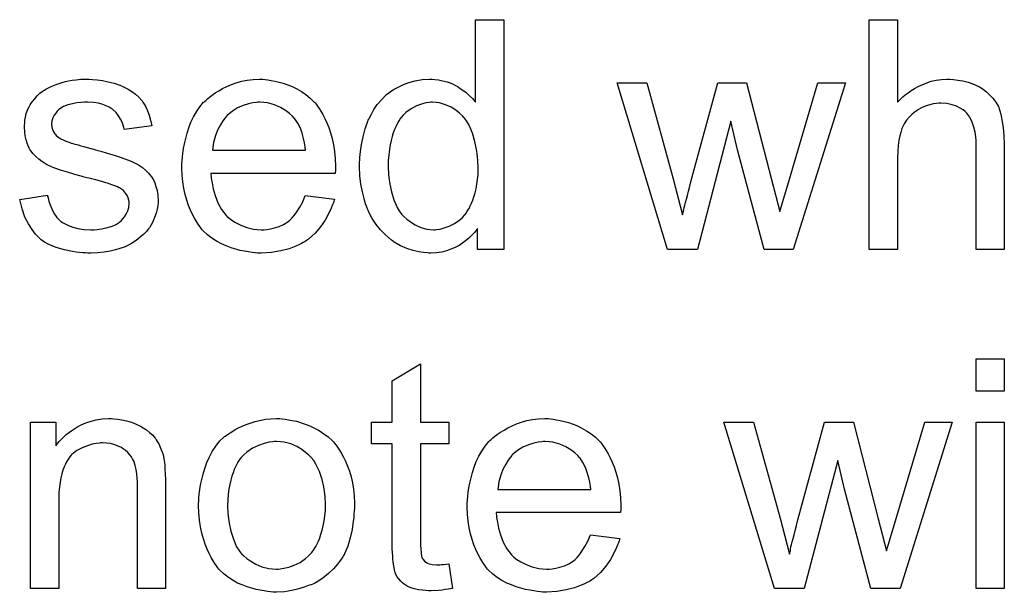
# Model space of a CAD drawing. Extents: x -1.3 to 9.2, y -4.6 to 3.5.
# Tile 85 of 215: x 4.771 to 5.114, y -1.82 to -1.62. Entities that reach past the tile are written whole.
import ezdxf

# ---------------------------------------------------------------- set-up
doc = ezdxf.new("R2010")
doc.units = 0
doc.layers.add('acc-ni-360-23-a_document', color=1, linetype='CONTINUOUS')

msp = doc.modelspace()

# ---------------------------------------------------------------- linework, layer by layer
at = {"layer": 'acc-ni-360-23-a_document', "color": 1}
for points in [[(4.939509, -1.699991), (4.930369, -1.699991), (4.930369, -1.692702), (4.930253, -1.692818), (4.930137, -1.693049), (4.92979, -1.693512), (4.929328, -1.694091), (4.928749, -1.694669), (4.928055, -1.695363), (4.927245, -1.696173), (4.926204, -1.696983), (4.925162, -1.697793), (4.924005, -1.698603), (4.922617, -1.699297), (4.921113, -1.699876), (4.919609, -1.700454), (4.917873, -1.700917), (4.916022, -1.701148), (4.914055, -1.701264), (4.913361, -1.701264), (4.912898, -1.701148), (4.91151, -1.701033), (4.90989, -1.700801), (4.907923, -1.700339), (4.905725, -1.699644), (4.903526, -1.698719), (4.901328, -1.697446), (4.901212, -1.697446), (4.901097, -1.697215), (4.900403, -1.696752), (4.899361, -1.695826), (4.898088, -1.694669), (4.896584, -1.693165), (4.89508, -1.691314), (4.893576, -1.689231), (4.892303, -1.686802), (4.892303, -1.686686), (4.892188, -1.686455), (4.892072, -1.686107), (4.891841, -1.685645), (4.891609, -1.68495), (4.891262, -1.68414), (4.891031, -1.683331), (4.890799, -1.682289), (4.890221, -1.679975), (4.889642, -1.677314), (4.889295, -1.674306), (4.88918, -1.671066), (4.88918, -1.670951), (4.88918, -1.670719), (4.88918, -1.670256), (4.88918, -1.669562), (4.889295, -1.668868), (4.889295, -1.667943), (4.889527, -1.66586), (4.889874, -1.66343), (4.890452, -1.660769), (4.891146, -1.657992), (4.892072, -1.655331), (4.892072, -1.655216), (4.892188, -1.654984), (4.892419, -1.654637), (4.892651, -1.654174), (4.893345, -1.652901), (4.89427, -1.651282), (4.895427, -1.649546), (4.896931, -1.647811), (4.898667, -1.645959), (4.90075, -1.644455), (4.900865, -1.644455), (4.900981, -1.64434), (4.901328, -1.644108), (4.901791, -1.643877), (4.902948, -1.643298), (4.904568, -1.642488), (4.906419, -1.641794), (4.908617, -1.641216), (4.911047, -1.640753), (4.913592, -1.640637), (4.914518, -1.640637), (4.915444, -1.640753), (4.916716, -1.640869), (4.91822, -1.641216), (4.91984, -1.641563), (4.92146, -1.642141), (4.922964, -1.642951), (4.923195, -1.643067), (4.923658, -1.643298), (4.924352, -1.643877), (4.925278, -1.644455), (4.926435, -1.645265), (4.927476, -1.646307), (4.928633, -1.647348), (4.929675, -1.648621), (4.929675, -1.619927), (4.939509, -1.619927), (4.939509, -1.699991)], [(5.076845, -1.648621), (5.076961, -1.648505), (5.077192, -1.648274), (5.077539, -1.647926), (5.078118, -1.647348), (5.078696, -1.646769), (5.079506, -1.646075), (5.080547, -1.645381), (5.081589, -1.644571), (5.082746, -1.643877), (5.084018, -1.643183), (5.087027, -1.64191), (5.088646, -1.641332), (5.090382, -1.640984), (5.092233, -1.640753), (5.094084, -1.640637), (5.095126, -1.640637), (5.096398, -1.640753), (5.097902, -1.640984), (5.099638, -1.641216), (5.101489, -1.641679), (5.10334, -1.642373), (5.105191, -1.643183), (5.105423, -1.643298), (5.106001, -1.643646), (5.106811, -1.644224), (5.107853, -1.645034), (5.108894, -1.646075), (5.110051, -1.647232), (5.111092, -1.648621), (5.112018, -1.65024), (5.112133, -1.650472), (5.112365, -1.65105), (5.112712, -1.652092), (5.113059, -1.653596), (5.113406, -1.655447), (5.113753, -1.657645), (5.113985, -1.660306), (5.1141, -1.663314), (5.1141, -1.699991), (5.104266, -1.699991), (5.104266, -1.663199), (5.104266, -1.663083), (5.104266, -1.662852), (5.104266, -1.662505), (5.104266, -1.662042), (5.10415, -1.660769), (5.103919, -1.659149), (5.103456, -1.657414), (5.102877, -1.655678), (5.102068, -1.653943), (5.101026, -1.652554), (5.100911, -1.652439), (5.100448, -1.651976), (5.099754, -1.651397), (5.098712, -1.650819), (5.09744, -1.650125), (5.095935, -1.649662), (5.094084, -1.649199), (5.092002, -1.649083), (5.091307, -1.649083), (5.090498, -1.649199), (5.089341, -1.649315), (5.088184, -1.649662), (5.086795, -1.650009), (5.085407, -1.650588), (5.083903, -1.651397), (5.083787, -1.651513), (5.083324, -1.65186), (5.08263, -1.652323), (5.08182, -1.653017), (5.080895, -1.653943), (5.079969, -1.654984), (5.079159, -1.656257), (5.078465, -1.657645), (5.078349, -1.657877), (5.078233, -1.658339), (5.078002, -1.659265), (5.077655, -1.660422), (5.077308, -1.661926), (5.077076, -1.663777), (5.076961, -1.66586), (5.076845, -1.66829), (5.076845, -1.699991), (5.067011, -1.699991), (5.067011, -1.619927), (5.076845, -1.619927), (5.076845, -1.648621)], [(4.796041, -1.640753), (4.797777, -1.640869), (4.799628, -1.6411), (4.801595, -1.641563), (4.803677, -1.642026), (4.805644, -1.64272), (4.80576, -1.64272), (4.805876, -1.642836), (4.806454, -1.643067), (4.80738, -1.64353), (4.808537, -1.644108), (4.809809, -1.644918), (4.811082, -1.645844), (4.812239, -1.646885), (4.81328, -1.648042), (4.813396, -1.648158), (4.813627, -1.648621), (4.81409, -1.64943), (4.814669, -1.650356), (4.815247, -1.651745), (4.815826, -1.653249), (4.816289, -1.654984), (4.816751, -1.656951), (4.807148, -1.658224), (4.807148, -1.657992), (4.807033, -1.65753), (4.806801, -1.65672), (4.806454, -1.655678), (4.805876, -1.654637), (4.805181, -1.65348), (4.804372, -1.652323), (4.803215, -1.651282), (4.803099, -1.651166), (4.802636, -1.650935), (4.801942, -1.650472), (4.8009, -1.650009), (4.799743, -1.649546), (4.798239, -1.649083), (4.796388, -1.648852), (4.794421, -1.648736), (4.793264, -1.648736), (4.792107, -1.648852), (4.790603, -1.648968), (4.789099, -1.649315), (4.787479, -1.649662), (4.785975, -1.65024), (4.784703, -1.65105), (4.784587, -1.651166), (4.78424, -1.651397), (4.783777, -1.65186), (4.783314, -1.652554), (4.782736, -1.653249), (4.782273, -1.654174), (4.781926, -1.655216), (4.78181, -1.656257), (4.78181, -1.656372), (4.78181, -1.656604), (4.781926, -1.656951), (4.781926, -1.657414), (4.782273, -1.658571), (4.782967, -1.659728), (4.783083, -1.659843), (4.783198, -1.659959), (4.78343, -1.660306), (4.783893, -1.660653), (4.784355, -1.661001), (4.78505, -1.661463), (4.785859, -1.66181), (4.786785, -1.662273), (4.786901, -1.662273), (4.787132, -1.662389), (4.787595, -1.662505), (4.788405, -1.662852), (4.789562, -1.663199), (4.791066, -1.663546), (4.791992, -1.663893), (4.793033, -1.664124), (4.79419, -1.664472), (4.795463, -1.664819), (4.795578, -1.664819), (4.795925, -1.664934), (4.796504, -1.66505), (4.797198, -1.665281), (4.798008, -1.665513), (4.799049, -1.665744), (4.801248, -1.666438), (4.803677, -1.667133), (4.806107, -1.667943), (4.808305, -1.668752), (4.809231, -1.6691), (4.810041, -1.669447), (4.810272, -1.669562), (4.810735, -1.669794), (4.811429, -1.670141), (4.812471, -1.670719), (4.813512, -1.671414), (4.814553, -1.672339), (4.815594, -1.67338), (4.81652, -1.674537), (4.816636, -1.674653), (4.816867, -1.675116), (4.81733, -1.67581), (4.817793, -1.676851), (4.81814, -1.678124), (4.818603, -1.679513), (4.818834, -1.681132), (4.81895, -1.682984), (4.81895, -1.683215), (4.81895, -1.683793), (4.818834, -1.684719), (4.818603, -1.685992), (4.818256, -1.68738), (4.817677, -1.688884), (4.816983, -1.69062), (4.816057, -1.692239), (4.815941, -1.692471), (4.815479, -1.692934), (4.8149, -1.693744), (4.813975, -1.694669), (4.812702, -1.69571), (4.811314, -1.696868), (4.809694, -1.697909), (4.807727, -1.69895), (4.807611, -1.69895), (4.807495, -1.699066), (4.806801, -1.699297), (4.805644, -1.699644), (4.80414, -1.700107), (4.802289, -1.70057), (4.800206, -1.700917), (4.798008, -1.701148), (4.795463, -1.701264), (4.794421, -1.701264), (4.793611, -1.701148), (4.792686, -1.701148), (4.791529, -1.701033), (4.790372, -1.700917), (4.789099, -1.700686), (4.786322, -1.700107), (4.78343, -1.699297), (4.780653, -1.69814), (4.77938, -1.697446), (4.778223, -1.696636), (4.778108, -1.69652), (4.777992, -1.696405), (4.777298, -1.69571), (4.776256, -1.694669), (4.775099, -1.693049), (4.773827, -1.691082), (4.772554, -1.688768), (4.771513, -1.685876), (4.770703, -1.682636), (4.780422, -1.681132), (4.780422, -1.681248), (4.780422, -1.681364), (4.780653, -1.682058), (4.780884, -1.683215), (4.781347, -1.684488), (4.781926, -1.685876), (4.78262, -1.68738), (4.783661, -1.688884), (4.784934, -1.690157), (4.785165, -1.690273), (4.785628, -1.69062), (4.786554, -1.691082), (4.787711, -1.691661), (4.789215, -1.692239), (4.79095, -1.692702), (4.793033, -1.693049), (4.795463, -1.693165), (4.79662, -1.693165), (4.797777, -1.693049), (4.799281, -1.692818), (4.8009, -1.692471), (4.802636, -1.692008), (4.80414, -1.69143), (4.805529, -1.690504), (4.805644, -1.690388), (4.806107, -1.690041), (4.80657, -1.689463), (4.807264, -1.688653), (4.807842, -1.687727), (4.808421, -1.68657), (4.808768, -1.685413), (4.808884, -1.684025), (4.808884, -1.683909), (4.808884, -1.683446), (4.808768, -1.682868), (4.808537, -1.682058), (4.80819, -1.681248), (4.807611, -1.680438), (4.806917, -1.679513), (4.805876, -1.678818), (4.80576, -1.678703), (4.805413, -1.678587), (4.804834, -1.67824), (4.803909, -1.677893), (4.80252, -1.67743), (4.80171, -1.677083), (4.800785, -1.676851), (4.799743, -1.676504), (4.798587, -1.676157), (4.797314, -1.67581), (4.79581, -1.675463), (4.795694, -1.675463), (4.795347, -1.675347), (4.794768, -1.675232), (4.794074, -1.675), (4.793149, -1.674769), (4.792107, -1.674422), (4.789909, -1.673843), (4.787364, -1.673033), (4.784934, -1.672339), (4.78262, -1.671529), (4.781579, -1.671066), (4.780769, -1.670719), (4.780537, -1.670604), (4.780074, -1.670372), (4.77938, -1.669909), (4.778455, -1.669331), (4.777413, -1.668521), (4.776372, -1.667595), (4.775331, -1.666554), (4.774405, -1.665281), (4.774289, -1.665166), (4.774058, -1.664703), (4.773711, -1.663893), (4.773364, -1.662967), (4.773017, -1.66181), (4.77267, -1.660422), (4.772438, -1.659034), (4.772323, -1.657414), (4.772323, -1.657182), (4.772323, -1.65672), (4.772438, -1.656025), (4.772554, -1.654984), (4.772785, -1.653943), (4.773017, -1.65267), (4.77348, -1.651513), (4.774058, -1.65024), (4.774174, -1.650125), (4.774405, -1.649662), (4.774752, -1.649083), (4.775331, -1.648274), (4.776025, -1.647464), (4.776835, -1.646422), (4.777761, -1.645497), (4.778917, -1.644687), (4.779033, -1.644571), (4.77938, -1.644455), (4.779843, -1.644108), (4.780537, -1.643761), (4.781463, -1.643298), (4.782504, -1.642836), (4.783777, -1.642373), (4.785165, -1.64191), (4.785397, -1.641794), (4.785859, -1.641679), (4.786669, -1.641447), (4.787711, -1.641216), (4.788983, -1.640984), (4.790372, -1.640869), (4.791992, -1.640637), (4.794768, -1.640637), (4.796041, -1.640753)], [(4.856321, -1.640753), (4.857246, -1.640869), (4.858403, -1.6411), (4.859676, -1.641332), (4.86118, -1.641679), (4.862569, -1.642026), (4.864188, -1.642604), (4.865693, -1.643183), (4.867312, -1.643993), (4.868932, -1.644918), (4.870552, -1.645959), (4.872056, -1.647232), (4.873444, -1.648621), (4.87356, -1.648736), (4.873792, -1.648968), (4.874139, -1.64943), (4.874601, -1.650125), (4.87518, -1.650935), (4.875758, -1.65186), (4.876453, -1.653017), (4.877147, -1.654406), (4.877841, -1.65591), (4.878535, -1.65753), (4.879114, -1.659381), (4.879692, -1.661348), (4.880155, -1.663546), (4.880502, -1.66586), (4.880734, -1.66829), (4.880849, -1.670951), (4.880849, -1.671066), (4.880849, -1.671529), (4.880849, -1.672339), (4.880734, -1.673496), (4.837346, -1.673496), (4.837346, -1.673612), (4.837346, -1.673959), (4.837462, -1.674422), (4.837462, -1.675116), (4.837577, -1.675926), (4.837809, -1.676851), (4.838156, -1.678934), (4.83885, -1.681248), (4.839776, -1.683793), (4.841048, -1.686107), (4.842668, -1.68819), (4.842784, -1.68819), (4.8429, -1.688421), (4.843594, -1.689), (4.844635, -1.68981), (4.846024, -1.69062), (4.847875, -1.691545), (4.849957, -1.692355), (4.852271, -1.692934), (4.853544, -1.693049), (4.854932, -1.693165), (4.855858, -1.693165), (4.856899, -1.693049), (4.858172, -1.692818), (4.85956, -1.692471), (4.86118, -1.692008), (4.862684, -1.691314), (4.864188, -1.690388), (4.864304, -1.690273), (4.864883, -1.68981), (4.865577, -1.689116), (4.866387, -1.68819), (4.867312, -1.686917), (4.868354, -1.685297), (4.869395, -1.683446), (4.87032, -1.681248), (4.880502, -1.682521), (4.880502, -1.682636), (4.880386, -1.682868), (4.880271, -1.683331), (4.880039, -1.684025), (4.879692, -1.684719), (4.879345, -1.685645), (4.878419, -1.687611), (4.877262, -1.68981), (4.875643, -1.692124), (4.873792, -1.694322), (4.871477, -1.696405), (4.871362, -1.696405), (4.87113, -1.696636), (4.870783, -1.696868), (4.87032, -1.697215), (4.869626, -1.697562), (4.868932, -1.697909), (4.868007, -1.698372), (4.866965, -1.698834), (4.865808, -1.699297), (4.864651, -1.69976), (4.861759, -1.700454), (4.858519, -1.701033), (4.854932, -1.701264), (4.85366, -1.701264), (4.85285, -1.701148), (4.851809, -1.701033), (4.850536, -1.700801), (4.849147, -1.70057), (4.847643, -1.700339), (4.844404, -1.699413), (4.842668, -1.698719), (4.841048, -1.698024), (4.839313, -1.697099), (4.837693, -1.696058), (4.836189, -1.694901), (4.834685, -1.693512), (4.834569, -1.693397), (4.834338, -1.693165), (4.833991, -1.692702), (4.833528, -1.692008), (4.832949, -1.691198), (4.832371, -1.690273), (4.831677, -1.689116), (4.830983, -1.687843), (4.830288, -1.686339), (4.829594, -1.684719), (4.829016, -1.682868), (4.828437, -1.680901), (4.827974, -1.678818), (4.827627, -1.676504), (4.827396, -1.674075), (4.82728, -1.671529), (4.82728, -1.671414), (4.82728, -1.670835), (4.82728, -1.670141), (4.827396, -1.6691), (4.827511, -1.667827), (4.827627, -1.666438), (4.827859, -1.664819), (4.828206, -1.663199), (4.829131, -1.659496), (4.82971, -1.657645), (4.830404, -1.655678), (4.83133, -1.653827), (4.832371, -1.652092), (4.833528, -1.650356), (4.834801, -1.648736), (4.834916, -1.648621), (4.835148, -1.648389), (4.83561, -1.648042), (4.836189, -1.647464), (4.836883, -1.646885), (4.837809, -1.646191), (4.83885, -1.645381), (4.840123, -1.644687), (4.841395, -1.643877), (4.8429, -1.643183), (4.844519, -1.642488), (4.846255, -1.64191), (4.848106, -1.641332), (4.850073, -1.640984), (4.852156, -1.640753), (4.854354, -1.640637), (4.855511, -1.640637), (4.856321, -1.640753)], [(5.040515, -1.699991), (5.030334, -1.699991), (5.021078, -1.665281), (5.018764, -1.655331), (5.007078, -1.699991), (4.996665, -1.699991), (4.979078, -1.64191), (4.989376, -1.64191), (4.998632, -1.675463), (5.001871, -1.687959), (5.001871, -1.687843), (5.001987, -1.687611), (5.002103, -1.687033), (5.002218, -1.686686), (5.002334, -1.686107), (5.00245, -1.685413), (5.002681, -1.684603), (5.002913, -1.683678), (5.00326, -1.682521), (5.003607, -1.681248), (5.003954, -1.679744), (5.004417, -1.678008), (5.00488, -1.676042), (5.014136, -1.64191), (5.024202, -1.64191), (5.032879, -1.675694), (5.035771, -1.686802), (5.039127, -1.675579), (5.049077, -1.64191), (5.05868, -1.64191), (5.040515, -1.699991)], [(4.85447, -1.648736), (4.853775, -1.648736), (4.853313, -1.648852), (4.85204, -1.648968), (4.850536, -1.649315), (4.848685, -1.649893), (4.846718, -1.650703), (4.844867, -1.65186), (4.843015, -1.653364), (4.842784, -1.653596), (4.842321, -1.654174), (4.841511, -1.655216), (4.840701, -1.656604), (4.839776, -1.658224), (4.838966, -1.660306), (4.838272, -1.662736), (4.837925, -1.665397), (4.870436, -1.665397), (4.870436, -1.665281), (4.870436, -1.66505), (4.87032, -1.664703), (4.87032, -1.66424), (4.870089, -1.662852), (4.869742, -1.661348), (4.869163, -1.659496), (4.868585, -1.657761), (4.867659, -1.656025), (4.866618, -1.654521), (4.866618, -1.654406), (4.866387, -1.65429), (4.865808, -1.653596), (4.864767, -1.65267), (4.863378, -1.651629), (4.861643, -1.650588), (4.85956, -1.649662), (4.857131, -1.648968), (4.855858, -1.648852), (4.85447, -1.648736)], [(4.914634, -1.648736), (4.914055, -1.648736), (4.913592, -1.648852), (4.91232, -1.648968), (4.910815, -1.64943), (4.90908, -1.650009), (4.907229, -1.65105), (4.905378, -1.652323), (4.904452, -1.653249), (4.903642, -1.654174), (4.903642, -1.65429), (4.903411, -1.654406), (4.903295, -1.654753), (4.902948, -1.655216), (4.902601, -1.655794), (4.902254, -1.656488), (4.901907, -1.657298), (4.901444, -1.658224), (4.900981, -1.659381), (4.900634, -1.660653), (4.900287, -1.662042), (4.89994, -1.663546), (4.899708, -1.665166), (4.899477, -1.667017), (4.899245, -1.668984), (4.899245, -1.671066), (4.899245, -1.671182), (4.899245, -1.671529), (4.899245, -1.672108), (4.899361, -1.672918), (4.899361, -1.673843), (4.899477, -1.674884), (4.899824, -1.677314), (4.900403, -1.679975), (4.901212, -1.682752), (4.902369, -1.685413), (4.903064, -1.68657), (4.903873, -1.687727), (4.903989, -1.687727), (4.904105, -1.687959), (4.904683, -1.688537), (4.905725, -1.689463), (4.906997, -1.690388), (4.908617, -1.69143), (4.910584, -1.692355), (4.912667, -1.692934), (4.913824, -1.693049), (4.914981, -1.693165), (4.915559, -1.693165), (4.916022, -1.693049), (4.917295, -1.692934), (4.918799, -1.692471), (4.920534, -1.691892), (4.922386, -1.690967), (4.924237, -1.689694), (4.925162, -1.688884), (4.925972, -1.687959), (4.925972, -1.687843), (4.926204, -1.687727), (4.926435, -1.68738), (4.926666, -1.686917), (4.927014, -1.686339), (4.927476, -1.68576), (4.927823, -1.684835), (4.928286, -1.683909), (4.928749, -1.682868), (4.929096, -1.681711), (4.929559, -1.680322), (4.929906, -1.678934), (4.930137, -1.677314), (4.930369, -1.675694), (4.9306, -1.673843), (4.9306, -1.671876), (4.9306, -1.671761), (4.9306, -1.671298), (4.9306, -1.670719), (4.930484, -1.669909), (4.930484, -1.668984), (4.930369, -1.667827), (4.930253, -1.666554), (4.930022, -1.665166), (4.929443, -1.662389), (4.928633, -1.659496), (4.927476, -1.65672), (4.926782, -1.655563), (4.925972, -1.654406), (4.925972, -1.65429), (4.925741, -1.654174), (4.925162, -1.65348), (4.924121, -1.652554), (4.922848, -1.651513), (4.921229, -1.650472), (4.919262, -1.649662), (4.917063, -1.648968), (4.915906, -1.648852), (4.914634, -1.648736)], [(4.910468, -1.760202), (4.920419, -1.760202), (4.920419, -1.767838), (4.910468, -1.767838), (4.910468, -1.801969), (4.910468, -1.802201), (4.910468, -1.802664), (4.910468, -1.803358), (4.910584, -1.804168), (4.9107, -1.806019), (4.910815, -1.806829), (4.910931, -1.807407), (4.911047, -1.807639), (4.911394, -1.808101), (4.911857, -1.80868), (4.912667, -1.809258), (4.912898, -1.809374), (4.913477, -1.809606), (4.914518, -1.809837), (4.916022, -1.809953), (4.917179, -1.809953), (4.917757, -1.809837), (4.918567, -1.809837), (4.919493, -1.809721), (4.920419, -1.809606), (4.921691, -1.818283), (4.92146, -1.818283), (4.920997, -1.818399), (4.920187, -1.818514), (4.919146, -1.81863), (4.917989, -1.818862), (4.916716, -1.818977), (4.914171, -1.819093), (4.913245, -1.819093), (4.91232, -1.818977), (4.911163, -1.818862), (4.909774, -1.818746), (4.908386, -1.818399), (4.907113, -1.818052), (4.90584, -1.817473), (4.905725, -1.817358), (4.905378, -1.817126), (4.904915, -1.816779), (4.904221, -1.8162), (4.903642, -1.815622), (4.902948, -1.814812), (4.902254, -1.814002), (4.901791, -1.812961), (4.901791, -1.812845), (4.90156, -1.812382), (4.901444, -1.811572), (4.901212, -1.810416), (4.900981, -1.808911), (4.900865, -1.807986), (4.900865, -1.806945), (4.90075, -1.805672), (4.900634, -1.804399), (4.900634, -1.803011), (4.900634, -1.801391), (4.900634, -1.767838), (4.893345, -1.767838), (4.893345, -1.760202), (4.900634, -1.760202), (4.900634, -1.745855), (4.910468, -1.739954), (4.910468, -1.760202)], [(5.1141, -1.749442), (5.104266, -1.749442), (5.104266, -1.738219), (5.1141, -1.738219), (5.1141, -1.749442)], [(4.803562, -1.759045), (4.804834, -1.75916), (4.806338, -1.759392), (4.807958, -1.759739), (4.809694, -1.760202), (4.811314, -1.760896), (4.811545, -1.761012), (4.812008, -1.761243), (4.812818, -1.76159), (4.813743, -1.762169), (4.8149, -1.762863), (4.815941, -1.763788), (4.816983, -1.764714), (4.817908, -1.765871), (4.818024, -1.765987), (4.818256, -1.766449), (4.818603, -1.767028), (4.819181, -1.767838), (4.819644, -1.768995), (4.820107, -1.770152), (4.820685, -1.77154), (4.821032, -1.773044), (4.821032, -1.77316), (4.821148, -1.773623), (4.821264, -1.774317), (4.821379, -1.775243), (4.821379, -1.776631), (4.821495, -1.778251), (4.821611, -1.780218), (4.821611, -1.782648), (4.821611, -1.818283), (4.811776, -1.818283), (4.811776, -1.78311), (4.811776, -1.782995), (4.811776, -1.782879), (4.811776, -1.782069), (4.811776, -1.781028), (4.811661, -1.779755), (4.811545, -1.778251), (4.811314, -1.776747), (4.810966, -1.775358), (4.810619, -1.774086), (4.810619, -1.77397), (4.810388, -1.773623), (4.810041, -1.773044), (4.809694, -1.77235), (4.809115, -1.771656), (4.808421, -1.770846), (4.807495, -1.770036), (4.806454, -1.769342), (4.806338, -1.769226), (4.805991, -1.768995), (4.805297, -1.768764), (4.804487, -1.768416), (4.803562, -1.768069), (4.802405, -1.767722), (4.801016, -1.767607), (4.799628, -1.767491), (4.799049, -1.767491), (4.798587, -1.767607), (4.79743, -1.767722), (4.795925, -1.767954), (4.794306, -1.768532), (4.792454, -1.769226), (4.790603, -1.770152), (4.788868, -1.77154), (4.788636, -1.771772), (4.788173, -1.77235), (4.787826, -1.772813), (4.787479, -1.773391), (4.787016, -1.774086), (4.786669, -1.774896), (4.786207, -1.775821), (4.785744, -1.776978), (4.785397, -1.778251), (4.78505, -1.779639), (4.784818, -1.781143), (4.784587, -1.782763), (4.784355, -1.78473), (4.784355, -1.786697), (4.784355, -1.818283), (4.774521, -1.818283), (4.774521, -1.760202), (4.783314, -1.760202), (4.783314, -1.768532), (4.78343, -1.768416), (4.783661, -1.768069), (4.784008, -1.767607), (4.784471, -1.767028), (4.785165, -1.766334), (4.785975, -1.765524), (4.786901, -1.764598), (4.788058, -1.763673), (4.789215, -1.762863), (4.790603, -1.761937), (4.792107, -1.761127), (4.793727, -1.760433), (4.795578, -1.759855), (4.79743, -1.759392), (4.799512, -1.759045), (4.80171, -1.758929), (4.802636, -1.758929), (4.803562, -1.759045)], [(4.862221, -1.759045), (4.863263, -1.75916), (4.86442, -1.759392), (4.865693, -1.759623), (4.867197, -1.759855), (4.87032, -1.760896), (4.87194, -1.761474), (4.87356, -1.762284), (4.87518, -1.763094), (4.8768, -1.764251), (4.878304, -1.765408), (4.879808, -1.766797), (4.879924, -1.766912), (4.880155, -1.767144), (4.880502, -1.767607), (4.880965, -1.768185), (4.881543, -1.768995), (4.882238, -1.770036), (4.882932, -1.771193), (4.883626, -1.772466), (4.88432, -1.773854), (4.885014, -1.77559), (4.885709, -1.777325), (4.886287, -1.779292), (4.88675, -1.781375), (4.887097, -1.783573), (4.887328, -1.785887), (4.887444, -1.788432), (4.887444, -1.788548), (4.887444, -1.788895), (4.887444, -1.789474), (4.887444, -1.790284), (4.887328, -1.791209), (4.887213, -1.792366), (4.887213, -1.793523), (4.886981, -1.794796), (4.886634, -1.797688), (4.88594, -1.800581), (4.88513, -1.803474), (4.883973, -1.806135), (4.883973, -1.80625), (4.883857, -1.806366), (4.883626, -1.806713), (4.883395, -1.807176), (4.882585, -1.808333), (4.881543, -1.809721), (4.880155, -1.811341), (4.878419, -1.812961), (4.876453, -1.814581), (4.874139, -1.816085), (4.874023, -1.816085), (4.873907, -1.8162), (4.87356, -1.816432), (4.872982, -1.816663), (4.872403, -1.816895), (4.871709, -1.817126), (4.869973, -1.81782), (4.868007, -1.818399), (4.865577, -1.818977), (4.863031, -1.81944), (4.860255, -1.819556), (4.859098, -1.819556), (4.858172, -1.81944), (4.857131, -1.819324), (4.855974, -1.819093), (4.854585, -1.818862), (4.853197, -1.81863), (4.850073, -1.817705), (4.848337, -1.81701), (4.846718, -1.816316), (4.845098, -1.815391), (4.843478, -1.814349), (4.841974, -1.813192), (4.84047, -1.811804), (4.840354, -1.811688), (4.840123, -1.811457), (4.839776, -1.810994), (4.839313, -1.8103), (4.838734, -1.80949), (4.838156, -1.808564), (4.837462, -1.807407), (4.836767, -1.806019), (4.836073, -1.804515), (4.835379, -1.802779), (4.834801, -1.800928), (4.834222, -1.798961), (4.833759, -1.796763), (4.833412, -1.794449), (4.833181, -1.791903), (4.833065, -1.789242), (4.833065, -1.789011), (4.833065, -1.788548), (4.833181, -1.787738), (4.833181, -1.786581), (4.833297, -1.785309), (4.833528, -1.783689), (4.833759, -1.782069), (4.834222, -1.780218), (4.834685, -1.778367), (4.835263, -1.7764), (4.835958, -1.774317), (4.836883, -1.77235), (4.837809, -1.770499), (4.839082, -1.768648), (4.840354, -1.766912), (4.841974, -1.765408), (4.84209, -1.765293), (4.842321, -1.765177), (4.842784, -1.76483), (4.843362, -1.764367), (4.844057, -1.763904), (4.844982, -1.763326), (4.845908, -1.762747), (4.847065, -1.762169), (4.848337, -1.76159), (4.849726, -1.761012), (4.85285, -1.75997), (4.856436, -1.75916), (4.858288, -1.759045), (4.860255, -1.758929), (4.861412, -1.758929), (4.862221, -1.759045)], [(4.955823, -1.759045), (4.956748, -1.75916), (4.957905, -1.759392), (4.959178, -1.759623), (4.960682, -1.75997), (4.962071, -1.760317), (4.96369, -1.760896), (4.965194, -1.761474), (4.966814, -1.762284), (4.968434, -1.76321), (4.970054, -1.764251), (4.971558, -1.765524), (4.972946, -1.766912), (4.973062, -1.767028), (4.973293, -1.767259), (4.973641, -1.767722), (4.974103, -1.768416), (4.974682, -1.769226), (4.97526, -1.770152), (4.975955, -1.771309), (4.976649, -1.772697), (4.977343, -1.774201), (4.978037, -1.775821), (4.978616, -1.777672), (4.979194, -1.779639), (4.979657, -1.781838), (4.980004, -1.784152), (4.980235, -1.786581), (4.980351, -1.789242), (4.980351, -1.789358), (4.980351, -1.789821), (4.980351, -1.790631), (4.980235, -1.791788), (4.936848, -1.791788), (4.936848, -1.791903), (4.936848, -1.792251), (4.936964, -1.792713), (4.936964, -1.793408), (4.937079, -1.794217), (4.937311, -1.795143), (4.937658, -1.797226), (4.938352, -1.79954), (4.939278, -1.802085), (4.94055, -1.804399), (4.94217, -1.806482), (4.942286, -1.806482), (4.942402, -1.806713), (4.943096, -1.807292), (4.944137, -1.808101), (4.945525, -1.808911), (4.947377, -1.809837), (4.949459, -1.810647), (4.951773, -1.811225), (4.953046, -1.811341), (4.954434, -1.811457), (4.95536, -1.811457), (4.956401, -1.811341), (4.957674, -1.81111), (4.959062, -1.810763), (4.960682, -1.8103), (4.962186, -1.809606), (4.96369, -1.80868), (4.963806, -1.808564), (4.964385, -1.808101), (4.965079, -1.807407), (4.965889, -1.806482), (4.966814, -1.805209), (4.967856, -1.803589), (4.968897, -1.801738), (4.969823, -1.79954), (4.980004, -1.800812), (4.980004, -1.800928), (4.979888, -1.801159), (4.979773, -1.801622), (4.979541, -1.802316), (4.979194, -1.803011), (4.978847, -1.803936), (4.977922, -1.805903), (4.976765, -1.808101), (4.975145, -1.810416), (4.973293, -1.812614), (4.97098, -1.814696), (4.970864, -1.814696), (4.970632, -1.814928), (4.970285, -1.815159), (4.969823, -1.815506), (4.969128, -1.815853), (4.968434, -1.8162), (4.967508, -1.816663), (4.966467, -1.817126), (4.96531, -1.817589), (4.964153, -1.818052), (4.961261, -1.818746), (4.958021, -1.819324), (4.954434, -1.819556), (4.953162, -1.819556), (4.952352, -1.81944), (4.95131, -1.819324), (4.950038, -1.819093), (4.948649, -1.818862), (4.947145, -1.81863), (4.943906, -1.817705), (4.94217, -1.81701), (4.94055, -1.816316), (4.938815, -1.815391), (4.937195, -1.814349), (4.935691, -1.813192), (4.934187, -1.811804), (4.934071, -1.811688), (4.93384, -1.811457), (4.933493, -1.810994), (4.93303, -1.8103), (4.932451, -1.80949), (4.931873, -1.808564), (4.931179, -1.807407), (4.930484, -1.806135), (4.92979, -1.80463), (4.929096, -1.803011), (4.928518, -1.801159), (4.927939, -1.799193), (4.927476, -1.79711), (4.927129, -1.794796), (4.926898, -1.792366), (4.926782, -1.789821), (4.926782, -1.789705), (4.926782, -1.789127), (4.926782, -1.788432), (4.926898, -1.787391), (4.927014, -1.786119), (4.927129, -1.78473), (4.927361, -1.78311), (4.927708, -1.781491), (4.928633, -1.777788), (4.929212, -1.775937), (4.929906, -1.77397), (4.930832, -1.772119), (4.931873, -1.770383), (4.93303, -1.768648), (4.934303, -1.767028), (4.934418, -1.766912), (4.93465, -1.766681), (4.935113, -1.766334), (4.935691, -1.765755), (4.936385, -1.765177), (4.937311, -1.764483), (4.938352, -1.763673), (4.939625, -1.762978), (4.940898, -1.762169), (4.942402, -1.761474), (4.944021, -1.76078), (4.945757, -1.760202), (4.947608, -1.759623), (4.949575, -1.759276), (4.951658, -1.759045), (4.953856, -1.758929), (4.955013, -1.758929), (4.955823, -1.759045)], [(5.077771, -1.818283), (5.067589, -1.818283), (5.058333, -1.783573), (5.056019, -1.773623), (5.044333, -1.818283), (5.03392, -1.818283), (5.016334, -1.760202), (5.026631, -1.760202), (5.035887, -1.793755), (5.039127, -1.80625), (5.039127, -1.806135), (5.039243, -1.805903), (5.039358, -1.805325), (5.039474, -1.804978), (5.03959, -1.804399), (5.039705, -1.803705), (5.039937, -1.802895), (5.040168, -1.801969), (5.040515, -1.800812), (5.040862, -1.79954), (5.041209, -1.798036), (5.041672, -1.7963), (5.042135, -1.794333), (5.051391, -1.760202), (5.061457, -1.760202), (5.070134, -1.793986), (5.073027, -1.805093), (5.076382, -1.79387), (5.086332, -1.760202), (5.095935, -1.760202), (5.077771, -1.818283)], [(5.1141, -1.818283), (5.104266, -1.818283), (5.104266, -1.760202), (5.1141, -1.760202), (5.1141, -1.818283)], [(4.860255, -1.767028), (4.85956, -1.767028), (4.858982, -1.767144), (4.857709, -1.767259), (4.855974, -1.767722), (4.854007, -1.768416), (4.851924, -1.769342), (4.849957, -1.77073), (4.848916, -1.771656), (4.84799, -1.772582), (4.84799, -1.772697), (4.847759, -1.772813), (4.847528, -1.77316), (4.847181, -1.773623), (4.846833, -1.774201), (4.846486, -1.774896), (4.846024, -1.775821), (4.845561, -1.776747), (4.845098, -1.777904), (4.844635, -1.779061), (4.844288, -1.780449), (4.843941, -1.781953), (4.843594, -1.783573), (4.843362, -1.785309), (4.843247, -1.787275), (4.843131, -1.789242), (4.843131, -1.789358), (4.843131, -1.789705), (4.843131, -1.790284), (4.843247, -1.791094), (4.843247, -1.792019), (4.843362, -1.793061), (4.843709, -1.79549), (4.844288, -1.798267), (4.845214, -1.801044), (4.846371, -1.803705), (4.847181, -1.804862), (4.84799, -1.806019), (4.848106, -1.806019), (4.848222, -1.80625), (4.848916, -1.806829), (4.849957, -1.807754), (4.851346, -1.80868), (4.853081, -1.809721), (4.855164, -1.810647), (4.857593, -1.811225), (4.858866, -1.811341), (4.860255, -1.811457), (4.860949, -1.811457), (4.861527, -1.811341), (4.8628, -1.81111), (4.864535, -1.810763), (4.866387, -1.810068), (4.868469, -1.809143), (4.870436, -1.807754), (4.871477, -1.806829), (4.872403, -1.805903), (4.872519, -1.805787), (4.872635, -1.805672), (4.872866, -1.805325), (4.873213, -1.804862), (4.87356, -1.804283), (4.874023, -1.803589), (4.874486, -1.802664), (4.874949, -1.801738), (4.875411, -1.800581), (4.875758, -1.799308), (4.876221, -1.79792), (4.876568, -1.796416), (4.876915, -1.79468), (4.877147, -1.792945), (4.877378, -1.790978), (4.877378, -1.788895), (4.877378, -1.78878), (4.877378, -1.788432), (4.877378, -1.787854), (4.877262, -1.78716), (4.877262, -1.786234), (4.877147, -1.785193), (4.8768, -1.782763), (4.876221, -1.780218), (4.875296, -1.777441), (4.874023, -1.774896), (4.873329, -1.773623), (4.872403, -1.772582), (4.872403, -1.772466), (4.872172, -1.77235), (4.871477, -1.771656), (4.870436, -1.770846), (4.869048, -1.769805), (4.867312, -1.768764), (4.86523, -1.767838), (4.862916, -1.767259), (4.861643, -1.767144), (4.860255, -1.767028)], [(4.953972, -1.767028), (4.953277, -1.767028), (4.952815, -1.767144), (4.951542, -1.767259), (4.950038, -1.767607), (4.948187, -1.768185), (4.94622, -1.768995), (4.944368, -1.770152), (4.942517, -1.771656), (4.942286, -1.771887), (4.941823, -1.772466), (4.941013, -1.773507), (4.940203, -1.774896), (4.939278, -1.776515), (4.938468, -1.778598), (4.937774, -1.781028), (4.937426, -1.783689), (4.969938, -1.783689), (4.969938, -1.783573), (4.969938, -1.783342), (4.969823, -1.782995), (4.969823, -1.782532), (4.969591, -1.781143), (4.969244, -1.779639), (4.968666, -1.777788), (4.968087, -1.776053), (4.967161, -1.774317), (4.96612, -1.772813), (4.96612, -1.772697), (4.965889, -1.772582), (4.96531, -1.771887), (4.964269, -1.770962), (4.962881, -1.76992), (4.961145, -1.768879), (4.959062, -1.767954), (4.956633, -1.767259), (4.95536, -1.767144), (4.953972, -1.767028)]]:
    msp.add_lwpolyline(points, dxfattribs=at)

doc.saveas('drawing.dxf')
